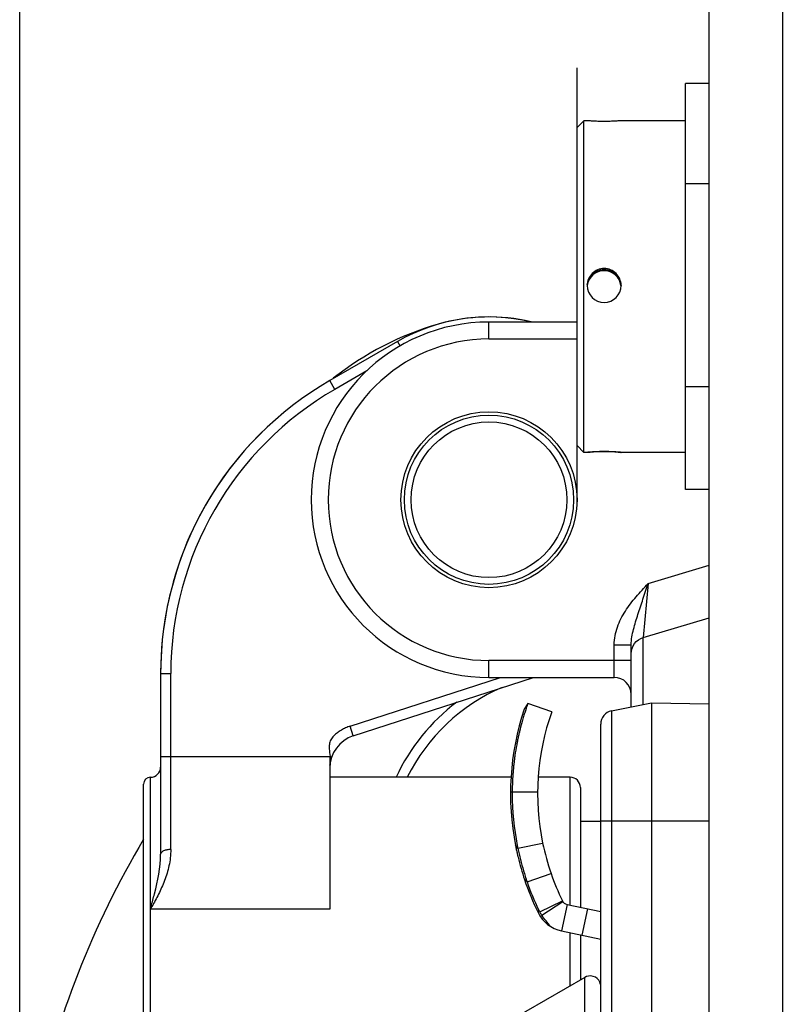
# Model space of a CAD drawing. Header units: millimetres. Extents: x 0 to 420, y 0 to 297.
# Tile 19 of 50: x 191 to 200, y 190 to 201. Entities that reach past the tile are written whole.
import ezdxf

# ---------------------------------------------------------------- set-up
doc = ezdxf.new("R2010")
doc.units = ezdxf.units.MM
doc.header["$LTSCALE"] = 23.1
doc.layers.get('0').update_dxf_attribs({"linetype": 'CONTINUOUS'})
for name, color, linetype in [('02___PRT_ALL_AXES', 7, 'CONTINUOUS'), ('03___PRT_ALL_CURVES', 7, 'CONTINUOUS'), ('_30_SOLID_GEOMETRY', 7, 'CONTINUOUS'), ('DIM_PILOTEES', 7, 'CONTINUOUS')]:
    doc.layers.add(name, color=color, linetype=linetype)
doc.styles.get("Standard").update_dxf_attribs({"font": 'txt', "width": 0.7})
doc.dimstyles.new('DIMSTYLE_3', dxfattribs={"dimtxt": 2.5, "dimasz": 3.5, "dimexe": 2, "dimexo": 0, "dimtad": 1, "dimdec": 0, "dimlfac": 2.5, "dimdsep": 46, "dimtxsty": 'Standard', "dimblk": '_FILLED', "dimblk1": '_FILLED', "dimblk2": '_FILLED', "dimcen": 0.09, "dimazin": 2, "dimtp": 0.5, "dimtm": 0.5, "dimtfac": 1, "dimtdec": 0, "dimtofl": 0, "dimtmove": 0, "dimatfit": 3, "dimldrblk": '_FILLED', "dimfxl": 0, "dimtolj": 1, "dimarcsym": 0})

# ---------------------------------------------------------------- blocks, each defined once
blk = doc.blocks.new('_FILLED')
at = {"color": 0, "linetype": 'ByBlock'}
blk.add_solid([(0, 0), (-1, 0.1429), (-1, -0.1429)], dxfattribs=at)
blk = doc.blocks.new('*D5')
at = {"layer": 'DIM_PILOTEES', "color": 2, "linetype": 'Continuous'}
for p, q in [((191.224, 186.068), (191.224, 273.052)), ((271.368, 182.56), (271.368, 273.052)), ((191.224, 271.052), (231.296, 271.052)), ((271.368, 271.052), (231.296, 271.052))]:
    blk.add_line(p, q, dxfattribs=at)
at = {"layer": 'DIM_PILOTEES', "color": 2, "linetype": 'Continuous', "xscale": 3.5, "yscale": 3.5, "zscale": 3.5, "rotation": 180}
blk.add_blockref('_FILLED', (191.224, 271.052), dxfattribs=at)
at = {"layer": 'DIM_PILOTEES', "color": 2, "linetype": 'Continuous', "xscale": 3.5, "yscale": 3.5, "zscale": 3.5}
blk.add_blockref('_FILLED', (271.368, 271.052), dxfattribs=at)
at = {"layer": 'DIM_PILOTEES', "color": 2, "linetype": 'Continuous', "insert": (231.296, 274.177), "char_height": 2.5, "width": 8.83929, "attachment_point": 2, "line_spacing_factor": 0.9}
blk.add_mtext('{\\ftxt;\\W0.0001;\\H0.0001;\\~}{\\ftxt;\\W2.3571428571;\\H2.5; }{\\ftxt;\\W0.0001;\\H0.0001;\\~}', dxfattribs=at)

msp = doc.modelspace()

# ---------------------------------------------------------------- linework, layer by layer
at = {"color": 7, "linetype": 'Continuous'}
for p, q in [((199.3682, 177.2173), (199.3682, 241.3844)), ((200.2416, 178.3507), (200.2416, 240.2527)), ((199.0882, 195.6683), (199.0882, 200.4682)), ((199.3682, 200.4682), (199.0882, 200.4682)), ((197.8082, 199.9482), (197.8882, 200.0282)), ((197.8082, 196.1883), (197.8082, 199.9482)), ((197.8882, 196.1083), (197.8882, 200.0282)), ((199.3682, 199.2816), (199.0882, 199.2816)), ((196.7682, 197.4482), (196.7682, 197.6482)), ((197.8082, 197.6482), (196.7682, 197.6482)), ((195.6882, 197.4189), (194.8882, 196.957)), ((195.6882, 197.4188), (195.7193, 197.365)), ((196.7682, 197.4482), (197.8082, 197.4482)), ((195.3239, 197.0699), (194.9483, 196.8531)), ((194.9482, 196.8531), (194.8882, 196.957)), ((199.3682, 196.8817), (199.0882, 196.8817)), ((197.8082, 196.1882), (197.8882, 196.1082)), ((199.3682, 195.6683), (199.0882, 195.6683)), ((198.6482, 194.5589), (199.3682, 194.7764)), ((198.6482, 194.5589), (198.5907, 193.9192)), ((198.5907, 193.9192), (199.3682, 194.1536)), ((198.5907, 193.1288), (198.5907, 193.919)), ((198.2482, 193.4482), (198.2482, 193.8352)), ((198.2482, 193.8352), (198.4482, 193.8352)), ((198.4482, 193.1002), (198.4482, 193.8353)), ((196.7682, 193.4482), (196.7682, 193.6482)), ((198.4482, 193.6482), (196.7682, 193.6482)), ((192.8882, 193.4929), (192.8882, 191.3588)), ((192.8882, 193.4929), (193.0082, 193.4929)), ((193.0082, 191.4135), (193.0082, 193.4928)), ((195.1279, 192.8721), (196.9054, 193.4482)), ((195.1649, 192.7579), (197.2946, 193.4482)), ((196.7682, 193.4482), (198.2482, 193.4482)), ((195.1649, 192.7579), (195.1279, 192.8721)), ((194.8903, 192.508), (192.8882, 192.508)), ((194.8871, 192.5422), (194.8903, 192.508)), ((194.8882, 192.3774), (194.8882, 190.7108)), ((192.7682, 186.7574), (192.7682, 192.2682)), ((197.0285, 192.2682), (194.8882, 192.2682)), ((197.7282, 192.2682), (197.3492, 192.2682)), ((197.7282, 190.7578), (197.7282, 192.2682)), ((192.6882, 186.7391), (192.6882, 192.1882)), ((197.8482, 192.1482), (197.8482, 190.7323)), ((197.8482, 191.7482), (198.0882, 191.7482)), ((192.7682, 190.7108), (192.7765, 190.7414)), ((192.7847, 190.7396), (192.7682, 190.7108)), ((192.7847, 190.7396), (192.7765, 190.7414)), ((194.8882, 190.7108), (192.7682, 190.7108)), ((197.7282, 189.8037), (197.7282, 190.4307)), ((197.8482, 190.4008), (197.8482, 189.873)), ((197.9, 189.9028), (196.9697, 189.3657)), ((197.9, 181.1936), (197.9, 189.9028)), ((198.0882, 189.8124), (198.0875, 189.8196))]:
    msp.add_line(p, q, dxfattribs=at)
for points in [[(198.0654, 189.8685), (198.0472, 189.8881), (198.0252, 189.9037), (198.0003, 189.9144), (197.9733, 189.9194), (197.9458, 189.9185), (197.9193, 189.9119), (197.9, 189.9028)], [(198.0875, 189.8196), (198.079, 189.8454), (198.0654, 189.8685)]]:
    msp.add_lwpolyline(points, dxfattribs=at)
for radius in [1.04, 1, 0.92]:
    msp.add_circle((196.7682, 195.5482), radius, dxfattribs=at)
for centre, radius, start, end in [((196.7682, 195.5482), 2.1, 90, 270), ((197.1682, 194.1649), 3.6, 106.12762, 128.47345), ((196.7684, 195.5484), 2.1599, 76.68728, 120.00589), ((196.7684, 195.5483), 2.1599, 76.69061, 106.13195), ((196.7682, 195.5482), 1.9, 90, 270), ((196.8873, 193.4934), 3.9984, 119.9925, 180.0075), ((196.8873, 193.4934), 3.8791, 119.99161, 180.0092), ((196.8882, 193.4929), 4, 134.45164, 180), ((198.2482, 193.2482), 0.2, 0, 90), ((197.8142, 191.2682), 2.246, 113.3005, 153.55891), ((197.8141, 191.268), 2.3662, 127.07011, 154.96799), ((195.2882, 192.3774), 0.4, 107.95913, 180.00218), ((194.1369, 192.4754), 0.7541, 1.98902, 2.4742), ((192.7682, 192.3882), 0.12, 270, 360), ((192.7682, 192.1882), 0.08, 90, 180), ((197.7282, 192.1482), 0.12, 0, 90), ((201.7782, 186.1016), 10.59, 149.1326, 168.19437)]:
    msp.add_arc(centre, radius, start, end, dxfattribs=at)
for points, knots in [([(198.2482, 193.8352), (198.2482, 193.9055), (198.2758, 194.047), (198.3748, 194.2356), (198.5047, 194.4033), (198.6005, 194.507), (198.6482, 194.5589)], [0, 0, 0, 0, 0.2495062, 0.4994386, 0.7497191, 1, 1, 1, 1]), ([(198.4482, 193.8352), (198.4482, 193.8962), (198.4728, 194.0178), (198.5288, 194.1946), (198.588, 194.3751), (198.6285, 194.497), (198.6482, 194.5589)], [0, 0, 0, 0, 0.2431014, 0.4880221, 0.7408725, 1, 1, 1, 1]), ([(198.4482, 193.7289), (198.4482, 193.7705), (198.4763, 193.8562), (198.5507, 193.9071), (198.5907, 193.919)], [0, 0, 0, 0, 0.4989345, 1, 1, 1, 1]), ([(195.1279, 192.8721), (195.1099, 192.8659), (195.0743, 192.8524), (195.0234, 192.8262), (194.976, 192.7944), (194.9319, 192.7579), (194.8968, 192.7119), (194.8787, 192.6564), (194.8811, 192.5989), (194.8855, 192.5612), (194.8871, 192.5422)], [0, 0, 0, 0, 0.1250323, 0.2499285, 0.3749925, 0.499962, 0.6250921, 0.7501187, 0.8749149, 1, 1, 1, 1]), ([(194.8895, 192.4098), (194.8902, 192.4176), (194.8914, 192.4482), (194.8914, 192.4788), (194.8906, 192.5016)], [0, 0, 0, 0, 0.2549337, 1, 1, 1, 1]), ([(194.9082, 192.5021), (194.9088, 192.5041), (194.9003, 192.5088), (194.8948, 192.5082), (194.8903, 192.508)], [0, 0, 0, 0, 0.3198205, 1, 1, 1, 1]), ([(192.7765, 190.7414), (192.7897, 190.7913), (192.8442, 190.9931), (192.8885, 191.2013), (192.8882, 191.3591)], [0, 0, 0, 0, 0.2464729, 1, 1, 1, 1]), ([(193.0082, 191.4135), (193.0076, 191.3494), (192.9939, 191.2237), (192.9383, 191.0476), (192.867, 190.8875), (192.8135, 190.7869), (192.7847, 190.7396)], [0, 0, 0, 0, 0.2679839, 0.5241439, 0.7685443, 1, 1, 1, 1]), ([(193.0082, 191.4135), (192.9933, 191.4135), (192.9644, 191.411), (192.9258, 191.4005), (192.8983, 191.3833), (192.8882, 191.3662), (192.8882, 191.3588)], [0, 0, 0, 0, 0.3179606, 0.6153428, 0.8424717, 1, 1, 1, 1])]:
    msp.add_open_spline(points, degree=3, knots=knots, dxfattribs=at)
at = {"layer": '02___PRT_ALL_AXES', "color": 7, "linetype": 'Continuous'}
for p, q in [((197.9286, 200.0282), (197.8882, 200.0282)), ((199.0882, 200.0282), (198.3278, 200.0282)), ((197.9294, 198.0881), (197.9286, 198.0775)), ((197.9286, 196.1082), (197.8882, 196.1082)), ((197.9286, 196.1082), (197.9282, 196.1083)), ((198.3282, 196.1083), (198.3278, 196.1082)), ((199.0882, 196.1082), (198.3278, 196.1082))]:
    msp.add_line(p, q, dxfattribs=at)
for centre, radius, start, end in [((198.1284, 198.0556), 0.2, 90.01508, 172.82676), ((198.1284, 198.0657), 0.2013, 90.01653, 95.4893), ((198.1283, 198.0556), 0.2, 7.173, 89.98492), ((198.1284, 198.0809), 0.2, 179.99573, 269.98467), ((198.1275, 198.0557), 0.1991, 172.81791, 173.21621), ((198.1283, 198.0809), 0.2, 270.01535, 0.00424), ((198.1293, 198.0557), 0.1991, 6.83259, 7.18164)]:
    msp.add_arc(centre, radius, start, end, dxfattribs=at)
for points, knots in [([(198.1282, 200.0193), (198.1037, 200.0193), (198.058, 200.0201), (198.0041, 200.0228), (197.9684, 200.0252), (197.9494, 200.0268), (197.9368, 200.0277), (197.9306, 200.0282), (197.9286, 200.0282)], [0, 0, 0, 0, 0.3685041, 0.6853409, 0.8101206, 0.9063037, 0.9703836, 1, 1, 1, 1]), ([(198.3278, 200.0282), (198.3258, 200.0282), (198.3196, 200.0277), (198.307, 200.0268), (198.2881, 200.0252), (198.2523, 200.0228), (198.1984, 200.0201), (198.1528, 200.0193), (198.1282, 200.0193)], [0, 0, 0, 0, 0.0296165, 0.093696, 0.1898774, 0.3146554, 0.6314942, 1, 1, 1, 1]), ([(198.1284, 198.2808), (198.1024, 198.2808), (198.0498, 198.2704), (197.9833, 198.2259), (197.9388, 198.1595), (197.9284, 198.1069), (197.9284, 198.0809)], [0, 0, 0, 0, 0.2501466, 0.5000262, 0.7498949, 1, 1, 1, 1]), ([(197.9294, 198.0881), (197.9315, 198.1094), (197.9429, 198.1529), (197.9821, 198.2118), (198.0455, 198.2576), (198.1, 198.2695), (198.1284, 198.2695)], [0, 0, 0, 0, 0.218991, 0.4506468, 0.7094938, 1, 1, 1, 1]), ([(198.1092, 198.266), (198.0819, 198.2634), (198.0308, 198.2476), (197.9731, 198.1998), (197.9403, 198.1442), (197.9312, 198.1054), (197.9294, 198.0881)], [0, 0, 0, 0, 0.3021344, 0.5686182, 0.8083562, 1, 1, 1, 1]), ([(198.3284, 198.0809), (198.3284, 198.1069), (198.318, 198.1595), (198.2735, 198.2259), (198.207, 198.2704), (198.1544, 198.2808), (198.1284, 198.2808)], [0, 0, 0, 0, 0.2501051, 0.4999738, 0.7498534, 1, 1, 1, 1]), ([(198.1284, 198.2695), (198.1583, 198.2695), (198.2027, 198.2592), (198.2508, 198.2291), (198.2875, 198.1945), (198.3179, 198.1438), (198.3272, 198.0989), (198.3282, 198.0775)], [0, 0, 0, 0, 0.2947387, 0.4300876, 0.5564832, 0.7888604, 1, 1, 1, 1]), ([(198.3273, 198.0891), (198.3251, 198.1097), (198.3136, 198.1523), (198.2746, 198.2101), (198.2112, 198.2552), (198.1568, 198.267), (198.1284, 198.267)], [0, 0, 0, 0, 0.2144687, 0.4460396, 0.7064189, 1, 1, 1, 1]), ([(197.9282, 196.1083), (197.9282, 196.1084), (197.9287, 196.1084), (197.9293, 196.1086), (197.9306, 196.1087), (197.9331, 196.1091), (197.9375, 196.1096), (197.944, 196.1104), (197.9524, 196.1112), (197.9625, 196.1122), (197.9741, 196.1133), (197.9925, 196.1148), (198.0185, 196.1166), (198.0526, 196.1184), (198.0897, 196.1195), (198.1152, 196.1198), (198.1282, 196.1198)], [0, 0, 0, 0, 0.0012837, 0.0049572, 0.011027, 0.0194822, 0.0434814, 0.0766986, 0.1188037, 0.1693815, 0.227915, 0.2938499, 0.4453036, 0.6179495, 0.8052663, 1, 1, 1, 1]), ([(198.1282, 196.1172), (198.1037, 196.1172), (198.058, 196.1164), (198.0041, 196.1137), (197.9684, 196.1112), (197.9494, 196.1097), (197.9368, 196.1088), (197.9306, 196.1082), (197.9286, 196.1082)], [0, 0, 0, 0, 0.3685058, 0.6853446, 0.8101226, 0.906304, 0.9703835, 1, 1, 1, 1]), ([(198.1282, 196.1198), (198.1412, 196.1198), (198.1668, 196.1195), (198.2038, 196.1184), (198.2379, 196.1166), (198.2639, 196.1148), (198.2823, 196.1133), (198.294, 196.1122), (198.304, 196.1112), (198.3124, 196.1104), (198.319, 196.1096), (198.3234, 196.1091), (198.3259, 196.1087), (198.3272, 196.1086), (198.3277, 196.1084), (198.3282, 196.1084), (198.3282, 196.1083)], [0, 0, 0, 0, 0.1947339, 0.3820524, 0.5546998, 0.7061536, 0.7720875, 0.83062, 0.8811968, 0.9233014, 0.9565184, 0.9805177, 0.9889729, 0.9950427, 0.9987163, 1, 1, 1, 1]), ([(198.3278, 196.1082), (198.3258, 196.1082), (198.3196, 196.1088), (198.307, 196.1097), (198.2881, 196.1112), (198.2523, 196.1137), (198.1984, 196.1164), (198.1528, 196.1172), (198.1282, 196.1172)], [0, 0, 0, 0, 0.0296164, 0.0936963, 0.1898794, 0.3146591, 0.6314959, 1, 1, 1, 1])]:
    msp.add_open_spline(points, degree=3, knots=knots, dxfattribs=at)
at = {"layer": '03___PRT_ALL_CURVES', "color": 4, "linetype": 'Continuous'}
msp.add_line((197.8082, 195.483), (197.8082, 200.6534), dxfattribs=at)
at = {"layer": '_30_SOLID_GEOMETRY', "color": 7, "linetype": 'Continuous'}
for p, q in [((197.228, 193.1412), (197.1822, 193.0722)), ((197.5096, 193.0408), (197.228, 193.1412)), ((198.2168, 193.054), (198.6882, 193.1482)), ((198.6882, 193.1482), (198.6882, 185.8088)), ((198.6882, 193.1482), (199.3682, 193.1364)), ((198.2168, 193.054), (198.2168, 179.0825)), ((198.0882, 178.4394), (198.0882, 192.8971)), ((197.1112, 192.7291), (197.11, 192.7236)), ((197.1121, 192.7333), (197.1112, 192.7291)), ((197.1205, 192.7714), (197.1193, 192.7661)), ((197.0627, 192.4311), (197.0623, 192.4273)), ((197.0625, 192.4295), (197.0623, 192.4273)), ((197.0627, 192.4311), (197.0625, 192.4295)), ((197.0226, 192.0964), (197.3426, 192.0941)), ((197.0427, 192.1002), (197.0426, 192.0962)), ((199.3682, 191.7482), (198.0882, 191.7482)), ((197.0821, 191.4598), (197.084, 191.4503)), ((197.0821, 191.4598), (197.0839, 191.4503)), ((197.1088, 191.4292), (197.0821, 191.4597)), ((197.1088, 191.4292), (197.4024, 191.49)), ((197.218, 191.0331), (197.5013, 191.1312)), ((197.218, 191.0331), (197.1875, 191.0599)), ((197.3671, 190.6778), (197.6353, 190.809)), ((197.3921, 190.6369), (197.6403, 190.8001)), ((197.6905, 190.7659), (197.624, 190.4528)), ((197.6905, 190.7659), (198.0882, 190.6813)), ((197.3536, 190.7028), (197.3478, 190.6684)), ((197.8689, 190.4008), (197.9355, 190.7138)), ((197.624, 190.4528), (198.0882, 190.3542))]:
    msp.add_line(p, q, dxfattribs=at)
for centre, radius, start, end in [((200.2225, 192.0741), 3.2, 161.82579, 191.06692), ((200.2372, 192.0653), 3.1957, 163.47695, 164.62794), ((200.2472, 192.062), 3.2063, 162.46141, 163.47175), ((200.2225, 192.0741), 2.88, 160.38636, 191.70176), ((198.2482, 192.8971), 0.16, 101.30993, 180), ((200.214, 192.0714), 3.1717, 164.62318, 166.55925), ((200.1824, 192.0773), 3.1397, 168.12174, 168.67372), ((200.2346, 192.0663), 3.193, 167.47167, 167.9429), ((200.2424, 192.0646), 3.201, 167.3399, 167.47202), ((200.239, 192.0653), 3.1975, 166.55864, 167.24231), ((200.1901, 192.0764), 3.1473, 169.43625, 171.83405), ((200.1599, 192.0819), 3.1167, 168.67396, 169.43309), ((200.2933, 192.0609), 3.2517, 171.82262, 172.64451), ((200.0364, 192.0899), 2.9932, 174.43969, 175.4369), ((200.0753, 192.0859), 3.0323, 173.53494, 174.43611), ((200.2719, 192.0634), 3.2302, 172.63942, 173.4633), ((200.1999, 192.0773), 3.1572, 175.44526, 177.33944), ((200.2342, 192.0719), 3.1917, 177.40544, 179.49256), ((200.419, 192.0652), 3.3766, 177.3075, 177.43456), ((200.1616, 192.0745), 3.1191, 179.60162, 180.00403), ((200.2162, 192.0744), 3.1736, 180.00122, 191.10352), ((200.2227, 192.0742), 3.2002, 191.24251, 192.13145), ((200.1733, 192.0657), 3.1299, 191.09957, 191.73505), ((200.2271, 192.0753), 2.8847, 191.70778, 199.10405), ((200.2231, 192.0742), 3.2005, 192.13144, 192.37105), ((200.2234, 192.0743), 3.2009, 192.37107, 193.35142), ((200.2228, 192.0742), 3.1801, 191.70262, 192.9411), ((200.2236, 192.0744), 3.2011, 193.35142, 193.53946), ((200.2248, 192.0747), 3.2023, 193.54042, 198.4756), ((200.225, 192.0748), 3.1823, 192.94223, 197.87692), ((200.2228, 192.0741), 3.1801, 197.87806, 199.10921), ((200.2225, 192.0741), 2.88, 199.11007, 206.05792), ((200.2225, 192.0741), 3.2, 198.47774, 206.05792), ((200.1328, 192.0366), 3.0828, 198.99788, 205.63742), ((197.7072, 190.8441), 0.08, 206.05792, 258), ((197.7072, 190.8441), 0.4, 206.05792, 258), ((197.6146, 190.8278), 0.2894, 205.58863, 208.425), ((197.6026, 190.8217), 0.2759, 208.5051, 211.43259)]:
    msp.add_arc(centre, radius, start, end, dxfattribs=at)
msp.add_open_spline([(197.228, 193.1413), (197.2277, 193.1408), (197.2273, 193.1386), (197.2252, 193.1338), (197.2224, 193.1253), (197.2158, 193.1068), (197.2047, 193.074), (197.1953, 193.0452), (197.19, 193.0282)], degree=3, knots=[0, 0, 0, 0, 0.0136032, 0.0564628, 0.1307392, 0.2376703, 0.5527067, 1, 1, 1, 1], dxfattribs=at)
for points in [[(197.3921, 190.6369), (197.3831, 190.6501), (197.3746, 190.6637), (197.3671, 190.6778)], [(197.4943, 190.5055), (197.4604, 190.5494), (197.4235, 190.5911), (197.3921, 190.6369)]]:
    msp.add_open_spline(points, degree=3, dxfattribs=at)

# ---------------------------------------------------------------- dimensions: what is measured, and where the dimension line sits
at = {"layer": 'DIM_PILOTEES', "color": 2, "linetype": 'Continuous'}
dim = msp.add_linear_dim(base=(191.2235, 271.0517), p1=(271.3682, 182.5595), p2=(191.2235, 186.0682), angle=180, text='{\\ftxt;\\W0.0001;\\H0.0001;\\~}{\\ftxt;\\W2.3571428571;\\H2.5; }{\\ftxt;\\W0.0001;\\H0.0001;\\~}', dimstyle='DIMSTYLE_3', dxfattribs=at)
dim.commit()
dim.dimension.update_dxf_attribs({"geometry": '*D5', "text_midpoint": (230.9387, 271.0517), "dimtype": 160})

doc.saveas('drawing.dxf')
